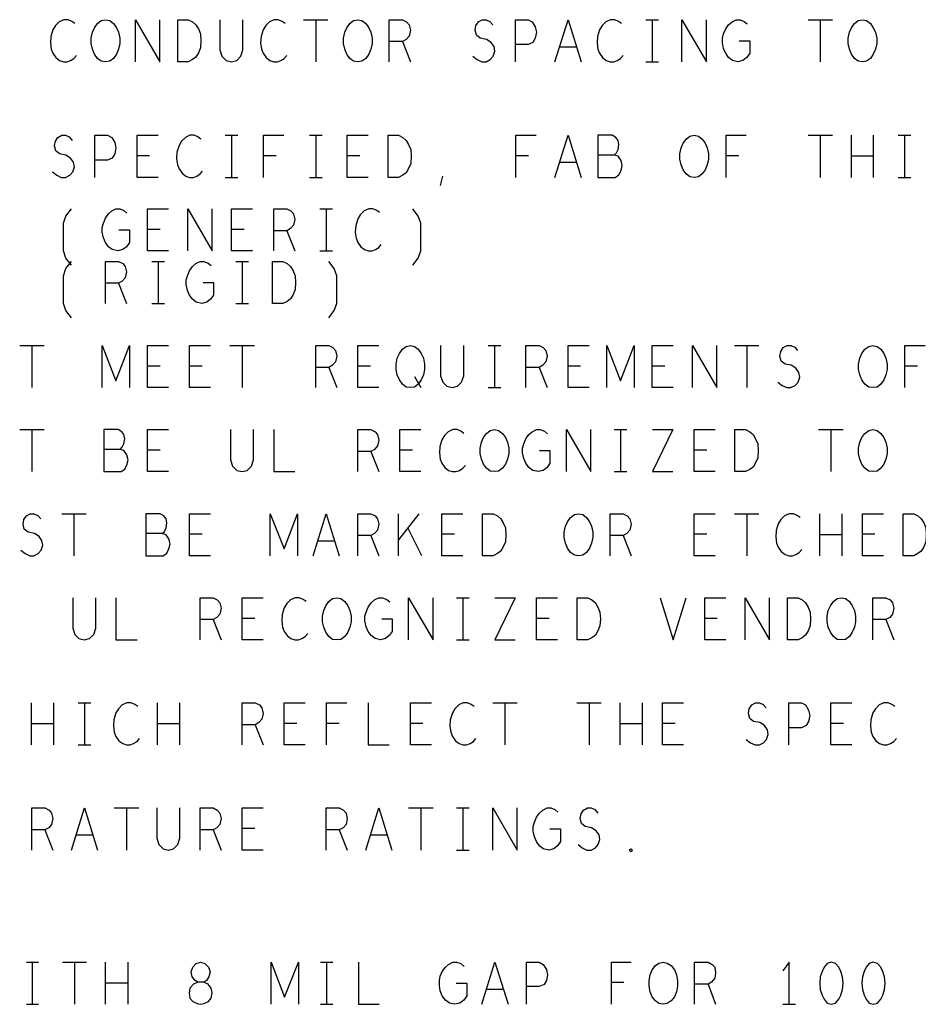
# Model space of a CAD drawing. Extents: x 28 to 61, y 25 to 46.
# Tile 40 of 50: x 50.2 to 52.3, y 35.7 to 38. Entities that reach past the tile are written whole.
import ezdxf

# ---------------------------------------------------------------- set-up
doc = ezdxf.new("R2010")
doc.units = 0
doc.layers.add('RVP8-IFD_F_fab', color=2, linetype='CONTINUOUS')

msp = doc.modelspace()

# ---------------------------------------------------------------- linework, layer by layer
at = {"layer": 'RVP8-IFD_F_fab'}
for points in [[(50.298, 38.008), (50.291, 38.013), (50.282, 38.017), (50.272, 38.017), (50.261, 38.012), (50.252, 38.003), (50.246, 37.993), (50.241, 37.977), (50.24, 37.962), (50.242, 37.947), (50.246, 37.937), (50.253, 37.927), (50.262, 37.92), (50.271, 37.917), (50.28, 37.917), (50.288, 37.92), (50.296, 37.925), (50.302, 37.932)], [(50.442, 37.917), (50.442, 38.017), (50.5, 37.917), (50.5, 38.017)], [(50.643, 38.017), (50.643, 37.945), (50.648, 37.93), (50.658, 37.92), (50.671, 37.917), (50.683, 37.92), (50.693, 37.93), (50.698, 37.945), (50.698, 38.017)], [(50.798, 38.008), (50.791, 38.013), (50.782, 38.017), (50.772, 38.017), (50.761, 38.012), (50.752, 38.003), (50.746, 37.993), (50.741, 37.977), (50.74, 37.962), (50.742, 37.947), (50.746, 37.937), (50.753, 37.927), (50.762, 37.92), (50.771, 37.917), (50.78, 37.917), (50.788, 37.92), (50.796, 37.925), (50.802, 37.932)], [(50.842, 38.017), (50.9, 38.017)], [(50.871, 38.017), (50.871, 37.917)], [(51.046, 37.917), (51.046, 38.017), (51.077, 38.017), (51.087, 38.012), (51.093, 38.005), (51.096, 37.992), (51.093, 37.978), (51.086, 37.97), (51.077, 37.965), (51.046, 37.965)], [(51.245, 37.93), (51.255, 37.922), (51.266, 37.917), (51.276, 37.917), (51.286, 37.922), (51.293, 37.93), (51.297, 37.942), (51.295, 37.953), (51.288, 37.963), (51.277, 37.97), (51.262, 37.973), (51.253, 37.98), (51.25, 37.992), (51.252, 38.003), (51.258, 38.012), (51.267, 38.017), (51.276, 38.017), (51.285, 38.013), (51.292, 38.005)], [(51.346, 37.917), (51.346, 38.017), (51.376, 38.017), (51.386, 38.012), (51.393, 38), (51.396, 37.987), (51.393, 37.973), (51.387, 37.963), (51.376, 37.958), (51.346, 37.958)], [(51.44, 37.917), (51.471, 38.017), (51.502, 37.917)], [(51.598, 38.008), (51.591, 38.013), (51.582, 38.017), (51.572, 38.017), (51.561, 38.012), (51.552, 38.003), (51.546, 37.993), (51.541, 37.977), (51.54, 37.962), (51.542, 37.947), (51.546, 37.937), (51.553, 37.927), (51.562, 37.92), (51.571, 37.917), (51.58, 37.917), (51.588, 37.92), (51.596, 37.925), (51.602, 37.932)], [(51.656, 38.017), (51.686, 38.017)], [(51.671, 38.017), (51.671, 37.917)], [(51.742, 37.917), (51.742, 38.017), (51.8, 37.917), (51.8, 38.017)], [(51.878, 37.967), (51.903, 37.967), (51.903, 37.937), (51.896, 37.927), (51.887, 37.92), (51.875, 37.917), (51.862, 37.92), (51.853, 37.927), (51.846, 37.937), (51.841, 37.948), (51.838, 37.962), (51.838, 37.973), (51.841, 37.983), (51.846, 37.995), (51.853, 38.005), (51.861, 38.012), (51.871, 38.017), (51.88, 38.017), (51.89, 38.013), (51.897, 38.007)], [(52.042, 38.017), (52.1, 38.017)], [(52.071, 38.017), (52.071, 37.917)], [(51.077, 37.965), (51.096, 37.917)], [(51.491, 37.952), (51.451, 37.952)], [(51.656, 37.917), (51.686, 37.917)], [(50.245, 37.655), (50.255, 37.647), (50.266, 37.642), (50.276, 37.642), (50.286, 37.647), (50.293, 37.655), (50.297, 37.667), (50.295, 37.678), (50.288, 37.688), (50.277, 37.695), (50.262, 37.698), (50.253, 37.705), (50.25, 37.717), (50.252, 37.728), (50.258, 37.737), (50.267, 37.742), (50.276, 37.742), (50.285, 37.738), (50.292, 37.73)], [(50.346, 37.642), (50.346, 37.742), (50.376, 37.742), (50.386, 37.737), (50.393, 37.725), (50.396, 37.712), (50.393, 37.698), (50.387, 37.688), (50.376, 37.683), (50.346, 37.683)], [(50.496, 37.642), (50.446, 37.642), (50.446, 37.742), (50.496, 37.742)], [(50.598, 37.733), (50.591, 37.738), (50.582, 37.742), (50.572, 37.742), (50.561, 37.737), (50.552, 37.728), (50.546, 37.718), (50.541, 37.702), (50.54, 37.687), (50.542, 37.672), (50.546, 37.662), (50.553, 37.652), (50.562, 37.645), (50.571, 37.642), (50.58, 37.642), (50.588, 37.645), (50.596, 37.65), (50.602, 37.657)], [(50.656, 37.742), (50.686, 37.742)], [(50.671, 37.742), (50.671, 37.642)], [(50.747, 37.642), (50.747, 37.742), (50.795, 37.742)], [(50.856, 37.742), (50.886, 37.742)], [(50.871, 37.742), (50.871, 37.642)], [(50.996, 37.642), (50.946, 37.642), (50.946, 37.742), (50.996, 37.742)], [(51.347, 37.642), (51.347, 37.742), (51.395, 37.742)], [(51.44, 37.642), (51.471, 37.742), (51.502, 37.642)], [(51.581, 37.695), (51.586, 37.7), (51.59, 37.708), (51.592, 37.72), (51.59, 37.73), (51.585, 37.737), (51.576, 37.742), (51.542, 37.742), (51.542, 37.642), (51.583, 37.642), (51.592, 37.648), (51.597, 37.658), (51.6, 37.67), (51.597, 37.682), (51.59, 37.692), (51.581, 37.695), (51.542, 37.695)], [(51.847, 37.642), (51.847, 37.742), (51.895, 37.742)], [(52.042, 37.742), (52.1, 37.742)], [(52.071, 37.742), (52.071, 37.642)], [(52.145, 37.642), (52.145, 37.742)], [(52.197, 37.742), (52.197, 37.642)], [(52.256, 37.742), (52.286, 37.742)], [(52.271, 37.742), (52.271, 37.642)], [(50.476, 37.693), (50.446, 37.693)], [(50.777, 37.693), (50.747, 37.693)], [(50.976, 37.693), (50.946, 37.693)], [(51.377, 37.693), (51.347, 37.693)], [(51.877, 37.693), (51.847, 37.693)], [(52.197, 37.692), (52.145, 37.692)], [(51.491, 37.677), (51.451, 37.677)], [(50.656, 37.642), (50.686, 37.642)], [(50.856, 37.642), (50.886, 37.642)], [(51.168, 37.623), (51.173, 37.645)], [(52.256, 37.642), (52.286, 37.642)], [(50.29, 37.433), (50.277, 37.45), (50.271, 37.467), (50.271, 37.533), (50.277, 37.55), (50.29, 37.567)], [(50.403, 37.517), (50.428, 37.517), (50.428, 37.487), (50.421, 37.477), (50.412, 37.47), (50.4, 37.467), (50.387, 37.47), (50.378, 37.477), (50.371, 37.487), (50.366, 37.498), (50.363, 37.512), (50.363, 37.523), (50.366, 37.533), (50.371, 37.545), (50.378, 37.555), (50.386, 37.562), (50.396, 37.567), (50.405, 37.567), (50.415, 37.563), (50.422, 37.557)], [(50.521, 37.467), (50.471, 37.467), (50.471, 37.567), (50.521, 37.567)], [(50.567, 37.467), (50.567, 37.567), (50.625, 37.467), (50.625, 37.567)], [(50.721, 37.467), (50.671, 37.467), (50.671, 37.567), (50.721, 37.567)], [(50.771, 37.467), (50.771, 37.567), (50.802, 37.567), (50.812, 37.562), (50.818, 37.555), (50.821, 37.542), (50.818, 37.528), (50.811, 37.52), (50.802, 37.515), (50.771, 37.515)], [(50.881, 37.567), (50.911, 37.567)], [(50.896, 37.567), (50.896, 37.467)], [(51.023, 37.558), (51.016, 37.563), (51.007, 37.567), (50.997, 37.567), (50.986, 37.562), (50.977, 37.553), (50.971, 37.543), (50.966, 37.527), (50.965, 37.512), (50.967, 37.497), (50.971, 37.487), (50.978, 37.477), (50.987, 37.47), (50.996, 37.467), (51.005, 37.467), (51.013, 37.47), (51.021, 37.475), (51.027, 37.482)], [(51.102, 37.433), (51.115, 37.45), (51.121, 37.467), (51.121, 37.533), (51.115, 37.55), (51.102, 37.567)], [(50.501, 37.518), (50.471, 37.518)], [(50.701, 37.518), (50.671, 37.518)], [(50.802, 37.515), (50.821, 37.467)], [(50.881, 37.467), (50.911, 37.467)], [(50.29, 37.308), (50.277, 37.325), (50.271, 37.342), (50.271, 37.408), (50.277, 37.425), (50.29, 37.442)], [(50.371, 37.342), (50.371, 37.442), (50.402, 37.442), (50.412, 37.437), (50.418, 37.43), (50.421, 37.417), (50.418, 37.403), (50.411, 37.395), (50.402, 37.39), (50.371, 37.39)], [(50.481, 37.442), (50.511, 37.442)], [(50.496, 37.442), (50.496, 37.342)], [(50.603, 37.392), (50.628, 37.392), (50.628, 37.362), (50.621, 37.352), (50.612, 37.345), (50.6, 37.342), (50.587, 37.345), (50.578, 37.352), (50.571, 37.362), (50.566, 37.373), (50.563, 37.387), (50.563, 37.398), (50.566, 37.408), (50.571, 37.42), (50.578, 37.43), (50.586, 37.437), (50.596, 37.442), (50.605, 37.442), (50.615, 37.438), (50.622, 37.432)], [(50.681, 37.442), (50.711, 37.442)], [(50.696, 37.442), (50.696, 37.342)], [(50.902, 37.308), (50.915, 37.325), (50.921, 37.342), (50.921, 37.408), (50.915, 37.425), (50.902, 37.442)], [(50.402, 37.39), (50.421, 37.342)], [(50.481, 37.342), (50.511, 37.342)], [(50.681, 37.342), (50.711, 37.342)], [(50.167, 37.242), (50.225, 37.242)], [(50.196, 37.242), (50.196, 37.142)], [(50.363, 37.142), (50.363, 37.242), (50.396, 37.158), (50.428, 37.242), (50.428, 37.142)], [(50.521, 37.142), (50.471, 37.142), (50.471, 37.242), (50.521, 37.242)], [(50.621, 37.142), (50.571, 37.142), (50.571, 37.242), (50.621, 37.242)], [(50.667, 37.242), (50.725, 37.242)], [(50.696, 37.242), (50.696, 37.142)], [(50.871, 37.142), (50.871, 37.242), (50.902, 37.242), (50.912, 37.237), (50.918, 37.23), (50.921, 37.217), (50.918, 37.203), (50.911, 37.195), (50.902, 37.19), (50.871, 37.19)], [(51.021, 37.142), (50.971, 37.142), (50.971, 37.242), (51.021, 37.242)], [(51.168, 37.242), (51.168, 37.17), (51.173, 37.155), (51.183, 37.145), (51.196, 37.142), (51.208, 37.145), (51.218, 37.155), (51.223, 37.17), (51.223, 37.242)], [(51.281, 37.242), (51.311, 37.242)], [(51.296, 37.242), (51.296, 37.142)], [(51.371, 37.142), (51.371, 37.242), (51.402, 37.242), (51.412, 37.237), (51.418, 37.23), (51.421, 37.217), (51.418, 37.203), (51.411, 37.195), (51.402, 37.19), (51.371, 37.19)], [(51.521, 37.142), (51.471, 37.142), (51.471, 37.242), (51.521, 37.242)], [(51.563, 37.142), (51.563, 37.242), (51.596, 37.158), (51.628, 37.242), (51.628, 37.142)], [(51.721, 37.142), (51.671, 37.142), (51.671, 37.242), (51.721, 37.242)], [(51.767, 37.142), (51.767, 37.242), (51.825, 37.142), (51.825, 37.242)], [(51.867, 37.242), (51.925, 37.242)], [(51.896, 37.242), (51.896, 37.142)], [(51.97, 37.155), (51.98, 37.147), (51.991, 37.142), (52.001, 37.142), (52.011, 37.147), (52.018, 37.155), (52.022, 37.167), (52.02, 37.178), (52.013, 37.188), (52.002, 37.195), (51.987, 37.198), (51.978, 37.205), (51.975, 37.217), (51.977, 37.228), (51.983, 37.237), (51.992, 37.242), (52.001, 37.242), (52.01, 37.238), (52.017, 37.23)], [(52.272, 37.142), (52.272, 37.242), (52.32, 37.242)], [(50.501, 37.193), (50.471, 37.193)], [(50.601, 37.193), (50.571, 37.193)], [(51.001, 37.193), (50.971, 37.193)], [(51.501, 37.193), (51.471, 37.193)], [(51.701, 37.193), (51.671, 37.193)], [(52.302, 37.193), (52.272, 37.193)], [(50.902, 37.19), (50.921, 37.142)], [(51.106, 37.168), (51.121, 37.142)], [(51.402, 37.19), (51.421, 37.142)], [(51.281, 37.142), (51.311, 37.142)], [(50.167, 37.042), (50.225, 37.042)], [(50.196, 37.042), (50.196, 36.942)], [(50.406, 36.995), (50.411, 37), (50.415, 37.008), (50.417, 37.02), (50.415, 37.03), (50.41, 37.037), (50.401, 37.042), (50.367, 37.042), (50.367, 36.942), (50.408, 36.942), (50.417, 36.948), (50.422, 36.958), (50.425, 36.97), (50.422, 36.982), (50.415, 36.992), (50.406, 36.995), (50.367, 36.995)], [(50.521, 36.942), (50.471, 36.942), (50.471, 37.042), (50.521, 37.042)], [(50.668, 37.042), (50.668, 36.97), (50.673, 36.955), (50.683, 36.945), (50.696, 36.942), (50.708, 36.945), (50.718, 36.955), (50.723, 36.97), (50.723, 37.042)], [(50.771, 37.042), (50.771, 36.942), (50.821, 36.942)], [(50.971, 36.942), (50.971, 37.042), (51.002, 37.042), (51.012, 37.037), (51.018, 37.03), (51.021, 37.017), (51.018, 37.003), (51.011, 36.995), (51.002, 36.99), (50.971, 36.99)], [(51.121, 36.942), (51.071, 36.942), (51.071, 37.042), (51.121, 37.042)], [(51.223, 37.033), (51.216, 37.038), (51.207, 37.042), (51.197, 37.042), (51.186, 37.037), (51.177, 37.028), (51.171, 37.018), (51.166, 37.002), (51.165, 36.987), (51.167, 36.972), (51.171, 36.962), (51.178, 36.952), (51.187, 36.945), (51.196, 36.942), (51.205, 36.942), (51.213, 36.945), (51.221, 36.95), (51.227, 36.957)], [(51.403, 36.992), (51.428, 36.992), (51.428, 36.962), (51.421, 36.952), (51.412, 36.945), (51.4, 36.942), (51.387, 36.945), (51.378, 36.952), (51.371, 36.962), (51.366, 36.973), (51.363, 36.987), (51.363, 36.998), (51.366, 37.008), (51.371, 37.02), (51.378, 37.03), (51.386, 37.037), (51.396, 37.042), (51.405, 37.042), (51.415, 37.038), (51.422, 37.032)], [(51.467, 36.942), (51.467, 37.042), (51.525, 36.942), (51.525, 37.042)], [(51.581, 37.042), (51.611, 37.042)], [(51.596, 37.042), (51.596, 36.942)], [(51.672, 37.042), (51.72, 37.042), (51.672, 36.942), (51.72, 36.942)], [(51.821, 36.942), (51.771, 36.942), (51.771, 37.042), (51.821, 37.042)], [(52.067, 37.042), (52.125, 37.042)], [(52.096, 37.042), (52.096, 36.942)], [(50.501, 36.993), (50.471, 36.993)], [(51.002, 36.99), (51.021, 36.942)], [(51.101, 36.993), (51.071, 36.993)], [(51.801, 36.993), (51.771, 36.993)], [(51.581, 36.942), (51.611, 36.942)], [(50.17, 36.755), (50.18, 36.747), (50.191, 36.742), (50.201, 36.742), (50.211, 36.747), (50.218, 36.755), (50.222, 36.767), (50.22, 36.778), (50.213, 36.788), (50.202, 36.795), (50.187, 36.798), (50.178, 36.805), (50.175, 36.817), (50.177, 36.828), (50.183, 36.837), (50.192, 36.842), (50.201, 36.842), (50.21, 36.838), (50.217, 36.83)], [(50.267, 36.842), (50.325, 36.842)], [(50.296, 36.842), (50.296, 36.742)], [(50.506, 36.795), (50.511, 36.8), (50.515, 36.808), (50.517, 36.82), (50.515, 36.83), (50.51, 36.837), (50.501, 36.842), (50.467, 36.842), (50.467, 36.742), (50.508, 36.742), (50.517, 36.748), (50.522, 36.758), (50.525, 36.77), (50.522, 36.782), (50.515, 36.792), (50.506, 36.795), (50.467, 36.795)], [(50.621, 36.742), (50.571, 36.742), (50.571, 36.842), (50.621, 36.842)], [(50.763, 36.742), (50.763, 36.842), (50.796, 36.758), (50.828, 36.842), (50.828, 36.742)], [(50.865, 36.742), (50.896, 36.842), (50.927, 36.742)], [(50.971, 36.742), (50.971, 36.842), (51.002, 36.842), (51.012, 36.837), (51.018, 36.83), (51.021, 36.817), (51.018, 36.803), (51.011, 36.795), (51.002, 36.79), (50.971, 36.79)], [(51.068, 36.742), (51.068, 36.842)], [(51.116, 36.842), (51.068, 36.78)], [(51.221, 36.742), (51.171, 36.742), (51.171, 36.842), (51.221, 36.842)], [(51.571, 36.742), (51.571, 36.842), (51.602, 36.842), (51.612, 36.837), (51.618, 36.83), (51.621, 36.817), (51.618, 36.803), (51.611, 36.795), (51.602, 36.79), (51.571, 36.79)], [(51.821, 36.742), (51.771, 36.742), (51.771, 36.842), (51.821, 36.842)], [(51.867, 36.842), (51.925, 36.842)], [(51.896, 36.842), (51.896, 36.742)], [(52.023, 36.833), (52.016, 36.838), (52.007, 36.842), (51.997, 36.842), (51.986, 36.837), (51.977, 36.828), (51.971, 36.818), (51.966, 36.802), (51.965, 36.787), (51.967, 36.772), (51.971, 36.762), (51.978, 36.752), (51.987, 36.745), (51.996, 36.742), (52.005, 36.742), (52.013, 36.745), (52.021, 36.75), (52.027, 36.757)], [(52.07, 36.742), (52.07, 36.842)], [(52.122, 36.842), (52.122, 36.742)], [(52.221, 36.742), (52.171, 36.742), (52.171, 36.842), (52.221, 36.842)], [(50.601, 36.793), (50.571, 36.793)], [(51.123, 36.742), (51.09, 36.808)], [(51.201, 36.793), (51.171, 36.793)], [(51.801, 36.793), (51.771, 36.793)], [(52.201, 36.793), (52.171, 36.793)], [(50.916, 36.777), (50.876, 36.777)], [(51.002, 36.79), (51.021, 36.742)], [(51.602, 36.79), (51.621, 36.742)], [(52.122, 36.792), (52.07, 36.792)], [(50.293, 36.642), (50.293, 36.57), (50.298, 36.555), (50.308, 36.545), (50.321, 36.542), (50.333, 36.545), (50.343, 36.555), (50.348, 36.57), (50.348, 36.642)], [(50.396, 36.642), (50.396, 36.542), (50.446, 36.542)], [(50.596, 36.542), (50.596, 36.642), (50.627, 36.642), (50.637, 36.637), (50.643, 36.63), (50.646, 36.617), (50.643, 36.603), (50.636, 36.595), (50.627, 36.59), (50.596, 36.59)], [(50.746, 36.542), (50.696, 36.542), (50.696, 36.642), (50.746, 36.642)], [(50.848, 36.633), (50.841, 36.638), (50.832, 36.642), (50.822, 36.642), (50.811, 36.637), (50.802, 36.628), (50.796, 36.618), (50.791, 36.602), (50.79, 36.587), (50.792, 36.572), (50.796, 36.562), (50.803, 36.552), (50.812, 36.545), (50.821, 36.542), (50.83, 36.542), (50.838, 36.545), (50.846, 36.55), (50.852, 36.557)], [(51.028, 36.592), (51.053, 36.592), (51.053, 36.562), (51.046, 36.552), (51.037, 36.545), (51.025, 36.542), (51.012, 36.545), (51.003, 36.552), (50.996, 36.562), (50.991, 36.573), (50.988, 36.587), (50.988, 36.598), (50.991, 36.608), (50.996, 36.62), (51.003, 36.63), (51.011, 36.637), (51.021, 36.642), (51.03, 36.642), (51.04, 36.638), (51.047, 36.632)], [(51.092, 36.542), (51.092, 36.642), (51.15, 36.542), (51.15, 36.642)], [(51.206, 36.642), (51.236, 36.642)], [(51.221, 36.642), (51.221, 36.542)], [(51.297, 36.642), (51.345, 36.642), (51.297, 36.542), (51.345, 36.542)], [(51.446, 36.542), (51.396, 36.542), (51.396, 36.642), (51.446, 36.642)], [(51.69, 36.642), (51.721, 36.542), (51.752, 36.642)], [(51.846, 36.542), (51.796, 36.542), (51.796, 36.642), (51.846, 36.642)], [(51.892, 36.542), (51.892, 36.642), (51.95, 36.542), (51.95, 36.642)], [(52.196, 36.542), (52.196, 36.642), (52.227, 36.642), (52.237, 36.637), (52.243, 36.63), (52.246, 36.617), (52.243, 36.603), (52.236, 36.595), (52.227, 36.59), (52.196, 36.59)], [(50.627, 36.59), (50.646, 36.542)], [(50.726, 36.593), (50.696, 36.593)], [(51.426, 36.593), (51.396, 36.593)], [(51.826, 36.593), (51.796, 36.593)], [(52.227, 36.59), (52.246, 36.542)], [(51.206, 36.542), (51.236, 36.542)], [(50.195, 36.292), (50.195, 36.392)], [(50.247, 36.392), (50.247, 36.292)], [(50.306, 36.392), (50.336, 36.392)], [(50.321, 36.392), (50.321, 36.292)], [(50.448, 36.383), (50.441, 36.388), (50.432, 36.392), (50.422, 36.392), (50.411, 36.387), (50.402, 36.378), (50.396, 36.368), (50.391, 36.352), (50.39, 36.337), (50.392, 36.322), (50.396, 36.312), (50.403, 36.302), (50.412, 36.295), (50.421, 36.292), (50.43, 36.292), (50.438, 36.295), (50.446, 36.3), (50.452, 36.307)], [(50.495, 36.292), (50.495, 36.392)], [(50.547, 36.392), (50.547, 36.292)], [(50.696, 36.292), (50.696, 36.392), (50.727, 36.392), (50.737, 36.387), (50.743, 36.38), (50.746, 36.367), (50.743, 36.353), (50.736, 36.345), (50.727, 36.34), (50.696, 36.34)], [(50.846, 36.292), (50.796, 36.292), (50.796, 36.392), (50.846, 36.392)], [(50.897, 36.292), (50.897, 36.392), (50.945, 36.392)], [(50.996, 36.392), (50.996, 36.292), (51.046, 36.292)], [(51.146, 36.292), (51.096, 36.292), (51.096, 36.392), (51.146, 36.392)], [(51.248, 36.383), (51.241, 36.388), (51.232, 36.392), (51.222, 36.392), (51.211, 36.387), (51.202, 36.378), (51.196, 36.368), (51.191, 36.352), (51.19, 36.337), (51.192, 36.322), (51.196, 36.312), (51.203, 36.302), (51.212, 36.295), (51.221, 36.292), (51.23, 36.292), (51.238, 36.295), (51.246, 36.3), (51.252, 36.307)], [(51.292, 36.392), (51.35, 36.392)], [(51.321, 36.392), (51.321, 36.292)], [(51.492, 36.392), (51.55, 36.392)], [(51.521, 36.392), (51.521, 36.292)], [(51.595, 36.292), (51.595, 36.392)], [(51.647, 36.392), (51.647, 36.292)], [(51.746, 36.292), (51.696, 36.292), (51.696, 36.392), (51.746, 36.392)], [(51.895, 36.305), (51.905, 36.297), (51.916, 36.292), (51.926, 36.292), (51.936, 36.297), (51.943, 36.305), (51.947, 36.317), (51.945, 36.328), (51.938, 36.338), (51.927, 36.345), (51.912, 36.348), (51.903, 36.355), (51.9, 36.367), (51.902, 36.378), (51.908, 36.387), (51.917, 36.392), (51.926, 36.392), (51.935, 36.388), (51.942, 36.38)], [(51.996, 36.292), (51.996, 36.392), (52.026, 36.392), (52.036, 36.387), (52.043, 36.375), (52.046, 36.362), (52.043, 36.348), (52.037, 36.338), (52.026, 36.333), (51.996, 36.333)], [(52.146, 36.292), (52.096, 36.292), (52.096, 36.392), (52.146, 36.392)], [(52.248, 36.383), (52.241, 36.388), (52.232, 36.392), (52.222, 36.392), (52.211, 36.387), (52.202, 36.378), (52.196, 36.368), (52.191, 36.352), (52.19, 36.337), (52.192, 36.322), (52.196, 36.312), (52.203, 36.302), (52.212, 36.295), (52.221, 36.292), (52.23, 36.292), (52.238, 36.295), (52.246, 36.3), (52.252, 36.307)], [(50.247, 36.342), (50.195, 36.342)], [(50.547, 36.342), (50.495, 36.342)], [(50.727, 36.34), (50.746, 36.292)], [(50.826, 36.343), (50.796, 36.343)], [(50.927, 36.343), (50.897, 36.343)], [(51.126, 36.343), (51.096, 36.343)], [(51.647, 36.342), (51.595, 36.342)], [(51.726, 36.343), (51.696, 36.343)], [(52.126, 36.343), (52.096, 36.343)], [(50.306, 36.292), (50.336, 36.292)], [(50.196, 36.042), (50.196, 36.142), (50.227, 36.142), (50.237, 36.137), (50.243, 36.13), (50.246, 36.117), (50.243, 36.103), (50.236, 36.095), (50.227, 36.09), (50.196, 36.09)], [(50.29, 36.042), (50.321, 36.142), (50.352, 36.042)], [(50.392, 36.142), (50.45, 36.142)], [(50.421, 36.142), (50.421, 36.042)], [(50.493, 36.142), (50.493, 36.07), (50.498, 36.055), (50.508, 36.045), (50.521, 36.042), (50.533, 36.045), (50.543, 36.055), (50.548, 36.07), (50.548, 36.142)], [(50.596, 36.042), (50.596, 36.142), (50.627, 36.142), (50.637, 36.137), (50.643, 36.13), (50.646, 36.117), (50.643, 36.103), (50.636, 36.095), (50.627, 36.09), (50.596, 36.09)], [(50.746, 36.042), (50.696, 36.042), (50.696, 36.142), (50.746, 36.142)], [(50.896, 36.042), (50.896, 36.142), (50.927, 36.142), (50.937, 36.137), (50.943, 36.13), (50.946, 36.117), (50.943, 36.103), (50.936, 36.095), (50.927, 36.09), (50.896, 36.09)], [(50.99, 36.042), (51.021, 36.142), (51.052, 36.042)], [(51.092, 36.142), (51.15, 36.142)], [(51.121, 36.142), (51.121, 36.042)], [(51.206, 36.142), (51.236, 36.142)], [(51.221, 36.142), (51.221, 36.042)], [(51.292, 36.042), (51.292, 36.142), (51.35, 36.042), (51.35, 36.142)], [(51.428, 36.092), (51.453, 36.092), (51.453, 36.062), (51.446, 36.052), (51.437, 36.045), (51.425, 36.042), (51.412, 36.045), (51.403, 36.052), (51.396, 36.062), (51.391, 36.073), (51.388, 36.087), (51.388, 36.098), (51.391, 36.108), (51.396, 36.12), (51.403, 36.13), (51.411, 36.137), (51.421, 36.142), (51.43, 36.142), (51.44, 36.138), (51.447, 36.132)], [(51.495, 36.055), (51.505, 36.047), (51.516, 36.042), (51.526, 36.042), (51.536, 36.047), (51.543, 36.055), (51.547, 36.067), (51.545, 36.078), (51.538, 36.088), (51.527, 36.095), (51.512, 36.098), (51.503, 36.105), (51.5, 36.117), (51.502, 36.128), (51.508, 36.137), (51.517, 36.142), (51.526, 36.142), (51.535, 36.138), (51.542, 36.13)], [(50.726, 36.093), (50.696, 36.093)], [(50.227, 36.09), (50.246, 36.042)], [(50.341, 36.077), (50.301, 36.077)], [(50.627, 36.09), (50.646, 36.042)], [(50.927, 36.09), (50.946, 36.042)], [(51.041, 36.077), (51.001, 36.077)], [(51.206, 36.042), (51.236, 36.042)], [(50.183, 35.775), (50.212, 35.775)], [(50.197, 35.775), (50.197, 35.675)], [(50.269, 35.775), (50.326, 35.775)], [(50.297, 35.775), (50.297, 35.675)], [(50.371, 35.675), (50.371, 35.775)], [(50.424, 35.775), (50.424, 35.675)], [(50.765, 35.675), (50.765, 35.775), (50.797, 35.692), (50.83, 35.775), (50.83, 35.675)], [(50.882, 35.775), (50.912, 35.775)], [(50.897, 35.775), (50.897, 35.675)], [(50.973, 35.775), (50.973, 35.675), (51.022, 35.675)], [(51.205, 35.725), (51.23, 35.725), (51.23, 35.695), (51.223, 35.685), (51.214, 35.678), (51.201, 35.675), (51.189, 35.678), (51.18, 35.685), (51.172, 35.695), (51.167, 35.707), (51.165, 35.72), (51.165, 35.732), (51.167, 35.742), (51.172, 35.753), (51.18, 35.763), (51.187, 35.77), (51.197, 35.775), (51.206, 35.775), (51.216, 35.772), (51.224, 35.765)], [(51.266, 35.675), (51.297, 35.775), (51.329, 35.675)], [(51.372, 35.675), (51.372, 35.775), (51.402, 35.775), (51.412, 35.77), (51.42, 35.758), (51.422, 35.745), (51.42, 35.732), (51.414, 35.722), (51.402, 35.717), (51.372, 35.717)], [(51.574, 35.675), (51.574, 35.775), (51.621, 35.775)], [(51.772, 35.675), (51.772, 35.775), (51.804, 35.775), (51.814, 35.77), (51.82, 35.763), (51.822, 35.75), (51.82, 35.737), (51.812, 35.728), (51.804, 35.723), (51.772, 35.723)], [(51.997, 35.675), (51.997, 35.775), (51.982, 35.755)], [(50.424, 35.725), (50.371, 35.725)], [(51.604, 35.727), (51.574, 35.727)], [(51.804, 35.723), (51.822, 35.675)], [(51.317, 35.71), (51.277, 35.71)], [(50.183, 35.675), (50.212, 35.675)], [(50.882, 35.675), (50.912, 35.675)], [(51.982, 35.675), (52.012, 35.675)]]:
    msp.add_lwpolyline(points, dxfattribs=at)
for points in [[(50.371, 37.917), (50.361, 37.918), (50.352, 37.925), (50.345, 37.935), (50.34, 37.947), (50.337, 37.96), (50.337, 37.973), (50.34, 37.987), (50.345, 37.998), (50.352, 38.008), (50.361, 38.015), (50.371, 38.017), (50.381, 38.015), (50.39, 38.008), (50.397, 37.998), (50.402, 37.987), (50.405, 37.973), (50.405, 37.96), (50.402, 37.947), (50.397, 37.935), (50.39, 37.925), (50.381, 37.918), (50.371, 37.917)], [(50.543, 37.917), (50.543, 38.017), (50.568, 38.017), (50.578, 38.012), (50.586, 38.005), (50.592, 37.995), (50.597, 37.983), (50.598, 37.967), (50.597, 37.95), (50.592, 37.938), (50.586, 37.928), (50.578, 37.922), (50.568, 37.917), (50.543, 37.917)], [(50.971, 37.917), (50.961, 37.918), (50.952, 37.925), (50.945, 37.935), (50.94, 37.947), (50.937, 37.96), (50.937, 37.973), (50.94, 37.987), (50.945, 37.998), (50.952, 38.008), (50.961, 38.015), (50.971, 38.017), (50.981, 38.015), (50.99, 38.008), (50.997, 37.998), (51.002, 37.987), (51.005, 37.973), (51.005, 37.96), (51.002, 37.947), (50.997, 37.935), (50.99, 37.925), (50.981, 37.918), (50.971, 37.917)], [(52.171, 37.917), (52.161, 37.918), (52.152, 37.925), (52.145, 37.935), (52.14, 37.947), (52.137, 37.96), (52.137, 37.973), (52.14, 37.987), (52.145, 37.998), (52.152, 38.008), (52.161, 38.015), (52.171, 38.017), (52.181, 38.015), (52.19, 38.008), (52.197, 37.998), (52.202, 37.987), (52.205, 37.973), (52.205, 37.96), (52.202, 37.947), (52.197, 37.935), (52.19, 37.925), (52.181, 37.918), (52.171, 37.917)], [(51.043, 37.642), (51.043, 37.742), (51.068, 37.742), (51.078, 37.737), (51.086, 37.73), (51.092, 37.72), (51.097, 37.708), (51.098, 37.692), (51.097, 37.675), (51.092, 37.663), (51.086, 37.653), (51.078, 37.647), (51.068, 37.642), (51.043, 37.642)], [(51.771, 37.642), (51.761, 37.643), (51.752, 37.65), (51.745, 37.66), (51.74, 37.672), (51.737, 37.685), (51.737, 37.698), (51.74, 37.712), (51.745, 37.723), (51.752, 37.733), (51.761, 37.74), (51.771, 37.742), (51.781, 37.74), (51.79, 37.733), (51.797, 37.723), (51.802, 37.712), (51.805, 37.698), (51.805, 37.685), (51.802, 37.672), (51.797, 37.66), (51.79, 37.65), (51.781, 37.643), (51.771, 37.642)], [(50.768, 37.342), (50.768, 37.442), (50.793, 37.442), (50.803, 37.437), (50.811, 37.43), (50.817, 37.42), (50.822, 37.408), (50.823, 37.392), (50.822, 37.375), (50.817, 37.363), (50.811, 37.353), (50.803, 37.347), (50.793, 37.342), (50.768, 37.342)], [(51.096, 37.142), (51.086, 37.143), (51.077, 37.15), (51.07, 37.16), (51.065, 37.172), (51.062, 37.185), (51.062, 37.198), (51.065, 37.212), (51.07, 37.223), (51.077, 37.233), (51.086, 37.24), (51.096, 37.242), (51.106, 37.24), (51.115, 37.233), (51.122, 37.223), (51.127, 37.212), (51.13, 37.198), (51.13, 37.185), (51.127, 37.172), (51.122, 37.16), (51.115, 37.15), (51.106, 37.143), (51.096, 37.142)], [(52.196, 37.142), (52.186, 37.143), (52.177, 37.15), (52.17, 37.16), (52.165, 37.172), (52.162, 37.185), (52.162, 37.198), (52.165, 37.212), (52.17, 37.223), (52.177, 37.233), (52.186, 37.24), (52.196, 37.242), (52.206, 37.24), (52.215, 37.233), (52.222, 37.223), (52.227, 37.212), (52.23, 37.198), (52.23, 37.185), (52.227, 37.172), (52.222, 37.16), (52.215, 37.15), (52.206, 37.143), (52.196, 37.142)], [(51.296, 36.942), (51.286, 36.943), (51.277, 36.95), (51.27, 36.96), (51.265, 36.972), (51.262, 36.985), (51.262, 36.998), (51.265, 37.012), (51.27, 37.023), (51.277, 37.033), (51.286, 37.04), (51.296, 37.042), (51.306, 37.04), (51.315, 37.033), (51.322, 37.023), (51.327, 37.012), (51.33, 36.998), (51.33, 36.985), (51.327, 36.972), (51.322, 36.96), (51.315, 36.95), (51.306, 36.943), (51.296, 36.942)], [(51.868, 36.942), (51.868, 37.042), (51.893, 37.042), (51.903, 37.037), (51.911, 37.03), (51.917, 37.02), (51.922, 37.008), (51.923, 36.992), (51.922, 36.975), (51.917, 36.963), (51.911, 36.953), (51.903, 36.947), (51.893, 36.942), (51.868, 36.942)], [(52.196, 36.942), (52.186, 36.943), (52.177, 36.95), (52.17, 36.96), (52.165, 36.972), (52.162, 36.985), (52.162, 36.998), (52.165, 37.012), (52.17, 37.023), (52.177, 37.033), (52.186, 37.04), (52.196, 37.042), (52.206, 37.04), (52.215, 37.033), (52.222, 37.023), (52.227, 37.012), (52.23, 36.998), (52.23, 36.985), (52.227, 36.972), (52.222, 36.96), (52.215, 36.95), (52.206, 36.943), (52.196, 36.942)], [(51.268, 36.742), (51.268, 36.842), (51.293, 36.842), (51.303, 36.837), (51.311, 36.83), (51.317, 36.82), (51.322, 36.808), (51.323, 36.792), (51.322, 36.775), (51.317, 36.763), (51.311, 36.753), (51.303, 36.747), (51.293, 36.742), (51.268, 36.742)], [(51.496, 36.742), (51.486, 36.743), (51.477, 36.75), (51.47, 36.76), (51.465, 36.772), (51.462, 36.785), (51.462, 36.798), (51.465, 36.812), (51.47, 36.823), (51.477, 36.833), (51.486, 36.84), (51.496, 36.842), (51.506, 36.84), (51.515, 36.833), (51.522, 36.823), (51.527, 36.812), (51.53, 36.798), (51.53, 36.785), (51.527, 36.772), (51.522, 36.76), (51.515, 36.75), (51.506, 36.743), (51.496, 36.742)], [(52.268, 36.742), (52.268, 36.842), (52.293, 36.842), (52.303, 36.837), (52.311, 36.83), (52.317, 36.82), (52.322, 36.808), (52.323, 36.792), (52.322, 36.775), (52.317, 36.763), (52.311, 36.753), (52.303, 36.747), (52.293, 36.742), (52.268, 36.742)], [(50.921, 36.542), (50.911, 36.543), (50.902, 36.55), (50.895, 36.56), (50.89, 36.572), (50.887, 36.585), (50.887, 36.598), (50.89, 36.612), (50.895, 36.623), (50.902, 36.633), (50.911, 36.64), (50.921, 36.642), (50.931, 36.64), (50.94, 36.633), (50.947, 36.623), (50.952, 36.612), (50.955, 36.598), (50.955, 36.585), (50.952, 36.572), (50.947, 36.56), (50.94, 36.55), (50.931, 36.543), (50.921, 36.542)], [(51.493, 36.542), (51.493, 36.642), (51.518, 36.642), (51.528, 36.637), (51.536, 36.63), (51.542, 36.62), (51.547, 36.608), (51.548, 36.592), (51.547, 36.575), (51.542, 36.563), (51.536, 36.553), (51.528, 36.547), (51.518, 36.542), (51.493, 36.542)], [(51.993, 36.542), (51.993, 36.642), (52.018, 36.642), (52.028, 36.637), (52.036, 36.63), (52.042, 36.62), (52.047, 36.608), (52.048, 36.592), (52.047, 36.575), (52.042, 36.563), (52.036, 36.553), (52.028, 36.547), (52.018, 36.542), (51.993, 36.542)], [(52.121, 36.542), (52.111, 36.543), (52.102, 36.55), (52.095, 36.56), (52.09, 36.572), (52.087, 36.585), (52.087, 36.598), (52.09, 36.612), (52.095, 36.623), (52.102, 36.633), (52.111, 36.64), (52.121, 36.642), (52.131, 36.64), (52.14, 36.633), (52.147, 36.623), (52.152, 36.612), (52.155, 36.598), (52.155, 36.585), (52.152, 36.572), (52.147, 36.56), (52.14, 36.55), (52.131, 36.543), (52.121, 36.542)], [(51.621, 36.038), (51.618, 36.04), (51.618, 36.043), (51.621, 36.045), (51.623, 36.043), (51.623, 36.04), (51.621, 36.038)], [(50.597, 35.675), (50.606, 35.677), (50.616, 35.682), (50.622, 35.69), (50.625, 35.702), (50.622, 35.713), (50.615, 35.723), (50.604, 35.728), (50.591, 35.728), (50.584, 35.732), (50.577, 35.74), (50.575, 35.752), (50.579, 35.763), (50.587, 35.772), (50.597, 35.775), (50.607, 35.772), (50.616, 35.763), (50.62, 35.752), (50.617, 35.74), (50.611, 35.732), (50.604, 35.728), (50.591, 35.728), (50.58, 35.723), (50.572, 35.713), (50.57, 35.702), (50.572, 35.69), (50.579, 35.682), (50.589, 35.677), (50.597, 35.675)], [(51.697, 35.675), (51.687, 35.677), (51.679, 35.683), (51.671, 35.693), (51.666, 35.705), (51.664, 35.718), (51.664, 35.732), (51.666, 35.745), (51.671, 35.757), (51.679, 35.767), (51.687, 35.773), (51.697, 35.775), (51.707, 35.773), (51.716, 35.767), (51.724, 35.757), (51.729, 35.745), (51.731, 35.732), (51.731, 35.718), (51.729, 35.705), (51.724, 35.693), (51.716, 35.683), (51.707, 35.677), (51.697, 35.675)], [(52.097, 35.775), (52.087, 35.772), (52.08, 35.763), (52.075, 35.753), (52.071, 35.74), (52.07, 35.725), (52.071, 35.71), (52.075, 35.697), (52.08, 35.687), (52.087, 35.678), (52.097, 35.675), (52.107, 35.678), (52.115, 35.687), (52.12, 35.697), (52.124, 35.71), (52.125, 35.725), (52.124, 35.74), (52.12, 35.753), (52.115, 35.763), (52.107, 35.772), (52.097, 35.775)], [(52.197, 35.775), (52.187, 35.772), (52.18, 35.763), (52.175, 35.753), (52.171, 35.74), (52.17, 35.725), (52.171, 35.71), (52.175, 35.697), (52.18, 35.687), (52.187, 35.678), (52.197, 35.675), (52.207, 35.678), (52.215, 35.687), (52.22, 35.697), (52.224, 35.71), (52.225, 35.725), (52.224, 35.74), (52.22, 35.753), (52.215, 35.763), (52.207, 35.772), (52.197, 35.775)]]:
    msp.add_lwpolyline(points, close=True, dxfattribs=at)

doc.saveas('drawing.dxf')
